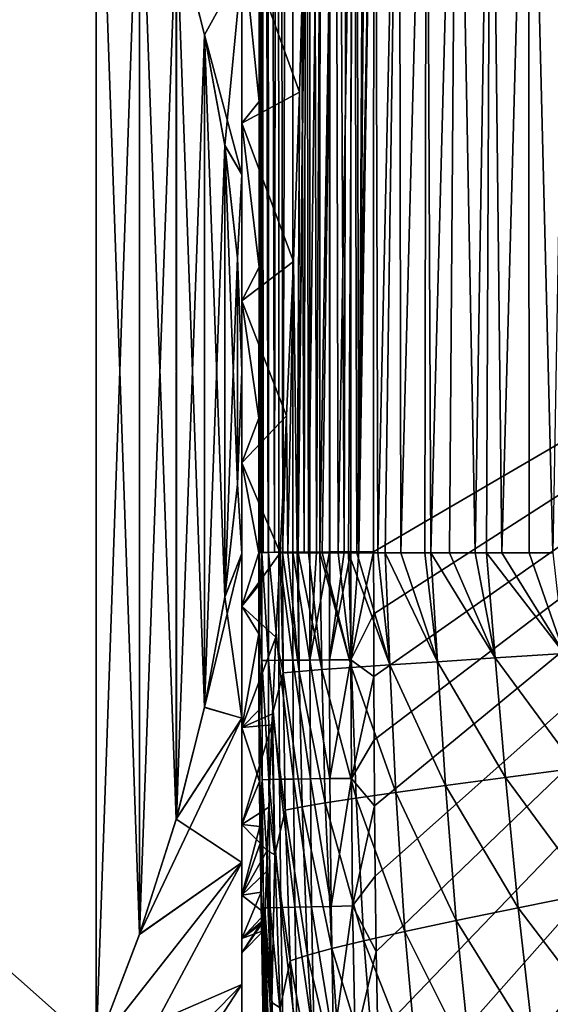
# Model space of a CAD drawing. Header units: metres. Extents: x -59 to 113, y -107 to 107.
# Tile 16 of 192: x -25.88 to -21.29, y -89.23 to -80.71. Entities that reach past the tile are written whole.
import ezdxf

# ---------------------------------------------------------------- set-up
doc = ezdxf.new("R2010")
doc.units = ezdxf.units.M
doc.layers.add('solid_20_382_333_XXX', color=7, linetype='CONTINUOUS')

msp = doc.modelspace()

# ---------------------------------------------------------------- linework, layer by layer
at = {"layer": 'solid_20_382_333_XXX'}
for points in [[(-23.307114, -85.315407, -23.081621), (-23.189531, -60.751041, -23.119652), (-23.364967, -60.788895, -23.203453)], [(-23.307114, -85.315407, -23.081621), (-23.196335, -85.315033, -23.025549), (-23.189531, -60.751041, -23.119652)], [(-23.196335, -85.315033, -23.025549), (-23.191294, -85.315018, -23.023397), (-23.189531, -60.751041, -23.119652)], [(-23.191294, -85.315018, -23.023397), (-23.069218, -85.314766, -22.980833), (-23.189531, -60.751041, -23.119652)], [(-23.069218, -85.314766, -22.980833), (-23.000788, -60.712326, -23.071531), (-23.189531, -60.751041, -23.119652)], [(-23.069218, -85.314766, -22.980833), (-23.009762, -85.31469, -22.966312), (-23.000788, -60.712326, -23.071531)], [(-23.009762, -85.31469, -22.966312), (-22.942413, -85.314644, -22.954447), (-23.000788, -60.712326, -23.071531)], [(-22.942413, -85.314644, -22.954447), (-22.806494, -60.699379, -23.060045), (-23.000788, -60.712326, -23.071531)], [(-22.808977, -68.767166, -23.030502), (-22.806494, -60.699379, -23.060045), (-22.942413, -85.314644, -22.954447)], [(-23.597876, -85.317299, -23.339663), (-23.51861, -60.822563, -23.321909), (-23.642164, -60.84882, -23.473776)], [(-23.597876, -85.317299, -23.339663), (-23.511568, -85.316551, -23.240421), (-23.51861, -60.822563, -23.321909)], [(-23.414785, -85.315926, -23.15464), (-23.364967, -60.788895, -23.203453), (-23.51861, -60.822563, -23.321909)], [(-23.511568, -85.316551, -23.240421), (-23.414785, -85.315926, -23.15464), (-23.51861, -60.822563, -23.321909)], [(-23.414785, -85.315926, -23.15464), (-23.364761, -85.315666, -23.118166), (-23.364967, -60.788895, -23.203453)], [(-23.364761, -85.315666, -23.118166), (-23.307114, -85.315407, -23.081621), (-23.364967, -60.788895, -23.203453)], [(-23.793049, -85.321022, -23.813835), (-23.784405, -60.876698, -23.851048), (-23.801607, -60.95929, -24.056564)], [(-23.793049, -85.321022, -23.813835), (-23.781471, -85.320465, -23.744371), (-23.784405, -60.876698, -23.851048)], [(-23.726704, -85.319038, -23.564386), (-23.731098, -60.866573, -23.653408), (-23.784405, -60.876698, -23.851048)], [(-23.767967, -85.32, -23.686777), (-23.726704, -85.319038, -23.564386), (-23.784405, -60.876698, -23.851048)], [(-23.781471, -85.320465, -23.744371), (-23.767967, -85.32, -23.686777), (-23.784405, -60.876698, -23.851048)], [(-23.669737, -85.31813, -23.448063), (-23.642164, -60.84882, -23.473776), (-23.731098, -60.866573, -23.653408)], [(-23.723801, -85.318977, -23.557405), (-23.669737, -85.31813, -23.448063), (-23.731098, -60.866573, -23.653408)], [(-23.726704, -85.319038, -23.564386), (-23.723801, -85.318977, -23.557405), (-23.731098, -60.866573, -23.653408)], [(-23.669737, -85.31813, -23.448063), (-23.632595, -85.317665, -23.388239), (-23.642164, -60.84882, -23.473776)], [(-23.632595, -85.317665, -23.388239), (-23.597876, -85.317299, -23.339663), (-23.642164, -60.84882, -23.473776)], [(-23.793049, -85.321022, -23.813835), (-23.801607, -60.95929, -24.056564), (-23.80172, -68.567528, -24.030706)], [(-23.793049, -85.321022, -23.813835), (-23.80172, -68.567528, -24.030706), (-23.801802, -73.945496, -24.007229)], [(-22.942413, -85.314644, -22.954447), (-22.81069, -77.289207, -22.990841), (-22.808977, -68.767166, -23.030502)], [(-23.793049, -85.321022, -23.813835), (-23.801802, -73.945496, -24.007229), (-23.801851, -77.14267, -23.990726)], [(-23.803143, -78.204849, -27.087231), (-23.802862, -85.322258, -25.74333), (-23.802999, -76.859406, -26.972324)], [(-23.802862, -85.322258, -25.74333), (-23.802402, -76.858665, -25.517925), (-23.802999, -76.859406, -26.972324)], [(-23.802862, -85.322258, -25.74333), (-23.801994, -85.322258, -23.944342), (-23.802402, -76.858665, -25.517925)], [(-23.801994, -85.322258, -23.944342), (-23.801851, -77.14267, -23.990726), (-23.802402, -76.858665, -25.517925)], [(-23.376909, -85.32267, -50.324303), (-23.390427, -78.156715, -50.702747), (-23.274744, -76.858665, -51.759567)], [(-23.278257, -85.32267, -51.117302), (-23.376909, -85.32267, -50.324303), (-23.274744, -76.858665, -51.759567)], [(-23.278257, -85.32267, -51.117302), (-23.274744, -76.858665, -51.759567), (-23.139013, -76.858665, -52.653126)], [(-23.258591, -85.32267, -51.257866), (-23.278257, -85.32267, -51.117302), (-23.139013, -76.858665, -52.653126)], [(-23.119041, -85.32267, -52.130203), (-23.258591, -85.32267, -51.257866), (-23.139013, -76.858665, -52.653126)], [(-23.119041, -85.32267, -52.130203), (-23.139013, -76.858665, -52.653126), (-22.98111, -76.858665, -53.477982)], [(-23.030005, -85.32267, -52.596722), (-23.119041, -85.32267, -52.130203), (-22.98111, -76.858665, -53.477982)], [(-22.957548, -85.32267, -52.936775), (-23.030005, -85.32267, -52.596722), (-22.98111, -76.858665, -53.477982)], [(-22.957548, -85.32267, -52.936775), (-22.98111, -76.858665, -53.477982), (-22.79929, -76.858665, -54.236813)], [(-22.775631, -85.32267, -53.669296), (-22.957548, -85.32267, -52.936775), (-22.79929, -76.858665, -54.236813)], [(-22.775631, -85.32267, -53.669296), (-22.79929, -76.858665, -54.236813), (-22.591805, -76.858665, -54.932285)], [(-22.712433, -85.32267, -53.891033), (-22.775631, -85.32267, -53.669296), (-22.591805, -76.858665, -54.932285)], [(-22.578028, -85.32267, -54.318073), (-22.712433, -85.32267, -53.891033), (-22.591805, -76.858665, -54.932285)], [(-22.578028, -85.32267, -54.318073), (-22.591805, -76.858665, -54.932285), (-22.356911, -76.858665, -55.567074)], [(-22.370626, -85.32267, -54.880985), (-22.578028, -85.32267, -54.318073), (-22.356911, -76.858665, -55.567074)], [(-22.318089, -85.32267, -55.008385), (-22.370626, -85.32267, -54.880985), (-22.356911, -76.858665, -55.567074)], [(-22.318089, -85.32267, -55.008385), (-22.356911, -76.858665, -55.567074), (-22.093075, -76.858665, -56.14394)], [(-22.156181, -85.32267, -55.369198), (-22.318089, -85.32267, -55.008385), (-22.093075, -76.858665, -56.14394)], [(-21.935095, -85.32267, -55.796997), (-22.156181, -85.32267, -55.369198), (-22.093075, -76.858665, -56.14394)], [(-21.935095, -85.32267, -55.796997), (-22.093075, -76.858665, -56.14394), (-21.799068, -76.858665, -56.665768)], [(-21.83806, -85.32267, -55.965099), (-21.935095, -85.32267, -55.796997), (-21.799068, -76.858665, -56.665768)], [(-21.705774, -85.32267, -56.177803), (-21.83806, -85.32267, -55.965099), (-21.799068, -76.858665, -56.665768)], [(-21.705774, -85.32267, -56.177803), (-21.799068, -76.858665, -56.665768), (-21.47369, -76.858665, -57.135464)], [(-21.466801, -85.32267, -56.52058), (-21.705774, -85.32267, -56.177803), (-21.47369, -76.858665, -57.135464)], [(-21.264553, -85.32267, -56.775536), (-21.47369, -76.858665, -57.135464), (-21.115738, -76.858665, -57.55592)], [(-21.264553, -85.32267, -56.775536), (-21.466801, -85.32267, -56.52058), (-21.47369, -76.858665, -57.135464)], [(-23.793049, -85.321022, -23.813835), (-23.801851, -77.14267, -23.990726), (-23.801994, -85.322258, -23.944342)], [(-22.942413, -85.314644, -22.954447), (-22.813171, -85.314659, -22.944649), (-22.81069, -77.289207, -22.990841)], [(-22.81069, -77.289207, -22.990841), (-22.813171, -85.314659, -22.944649), (-13.600299, -79.93203, -22.896093)], [(-38.395351, -77.892311, -23.160694), (-25.21265, -89.607689, -29.924568), (-25.21265, -77.892311, -23.160694)], [(-38.395351, -77.892311, -23.160694), (-38.395351, -89.607689, -29.924568), (-25.21265, -89.607689, -29.924568)], [(-25.21265, -77.892311, -55.039307), (-25.21265, -89.607689, -48.275433), (-38.395351, -89.607689, -48.275433)], [(-25.21265, -77.892311, -55.039307), (-38.395351, -89.607689, -48.275433), (-38.395351, -77.892311, -55.039307)], [(-24.837721, -88.622215, -29.355608), (-24.838421, -78.875786, -23.728502), (-25.21265, -77.892311, -23.160694)], [(-24.837721, -88.622215, -29.355608), (-25.21265, -77.892311, -23.160694), (-25.21265, -89.607689, -29.924568)], [(-24.837721, -78.877785, -54.470345), (-25.21265, -89.607689, -48.275433), (-25.21265, -77.892311, -55.039307)], [(-23.803143, -78.204849, -27.087231), (-23.803427, -79.859879, -27.441042), (-23.802862, -85.322258, -25.74333)], [(-23.466221, -85.32267, -49.437897), (-23.412766, -79.776993, -50.376251), (-23.390427, -78.156715, -50.702747)], [(-23.376909, -85.32267, -50.324303), (-23.466221, -85.32267, -49.437897), (-23.390427, -78.156715, -50.702747)], [(-24.837721, -78.877785, -54.470345), (-24.838421, -88.624214, -48.843239), (-25.21265, -89.607689, -48.275433)], [(-24.837721, -88.622215, -29.355608), (-24.520735, -79.872856, -24.304163), (-24.838421, -78.875786, -23.728502)], [(-24.837721, -78.877785, -54.470345), (-24.520735, -87.627144, -49.4189), (-24.838421, -88.624214, -48.843239)], [(-24.519564, -79.876953, -53.893471), (-24.520735, -87.627144, -49.4189), (-24.837721, -78.877785, -54.470345)], [(-23.954, -79.960815, -50.886406), (-23.412766, -79.776993, -50.376251), (-23.453712, -81.336739, -49.845318)], [(-23.466221, -85.32267, -49.437897), (-23.453712, -81.336739, -49.845318), (-23.412766, -79.776993, -50.376251)], [(-24.519564, -87.623047, -28.778734), (-24.520735, -79.872856, -24.304163), (-24.837721, -88.622215, -29.355608)], [(-24.520735, -79.872856, -24.304163), (-24.276438, -80.839928, -24.862499), (-23.954, -80.252876, -25.09408)], [(-24.519564, -87.623047, -28.778734), (-24.276438, -80.839928, -24.862499), (-24.520735, -79.872856, -24.304163)], [(-24.519564, -79.876953, -53.893471), (-24.276438, -86.660072, -49.977238), (-24.520735, -87.627144, -49.4189)], [(-24.27631, -80.840508, -53.337166), (-24.519564, -79.876953, -53.893471), (-23.954, -80.252876, -53.105919)], [(-24.27631, -80.840508, -53.337166), (-24.276438, -86.660072, -49.977238), (-24.519564, -79.876953, -53.893471)], [(-23.954, -79.960815, -27.313595), (-23.803846, -81.415352, -28.006327), (-23.803427, -79.859879, -27.441042)], [(-23.803427, -79.859879, -27.441042), (-23.803856, -85.322258, -27.441801), (-23.802862, -85.322258, -25.74333)], [(-23.803427, -79.859879, -27.441042), (-23.803846, -81.415352, -28.006327), (-23.803856, -85.322258, -27.441801)], [(-23.954, -81.602951, -50.273922), (-23.954, -79.960815, -50.886406), (-23.453712, -81.336739, -49.845318)], [(-23.954, -79.960815, -27.313595), (-23.954, -81.602951, -27.926081), (-23.803846, -81.415352, -28.006327)], [(-23.954, -80.252876, -53.105919), (-23.954, -79.960815, -50.886406), (-23.954, -81.602951, -50.273922)], [(-23.954, -80.252876, -25.09408), (-23.954, -81.602951, -27.926081), (-23.954, -79.960815, -27.313595)], [(-22.811977, -85.849854, -22.941227), (-13.600299, -79.93203, -22.896093), (-22.813171, -85.314659, -22.944649)], [(-22.811977, -85.849854, -22.941227), (-22.810825, -86.391846, -22.937719), (-13.600299, -79.93203, -22.896093)], [(-22.810825, -86.391846, -22.937719), (-22.809147, -86.940025, -22.93412), (-13.600299, -79.93203, -22.896093)], [(-22.809147, -86.940025, -22.93412), (-22.806574, -87.511627, -22.930307), (-13.600299, -79.93203, -22.896093)], [(-22.806574, -87.511627, -22.930307), (-22.801422, -88.119766, -22.926167), (-13.600299, -79.93203, -22.896093)], [(-22.801422, -88.119766, -22.926167), (-22.792454, -88.774078, -22.921606), (-13.600299, -79.93203, -22.896093)], [(-22.792454, -88.774078, -22.921606), (-22.778124, -89.491684, -22.91647), (-13.600299, -79.93203, -22.896093)], [(-22.778124, -89.491684, -22.91647), (-22.755552, -90.278419, -22.91065), (-13.600299, -79.93203, -22.896093)], [(-22.755552, -90.278419, -22.91065), (-22.721533, -91.127251, -22.904125), (-13.600299, -79.93203, -22.896093)], [(-22.721533, -91.127251, -22.904125), (-13.589734, -91.607208, -22.789682), (-13.600299, -79.93203, -22.896093)], [(-24.276438, -80.839928, -24.862499), (-24.100195, -81.797501, -25.415356), (-23.954, -80.252876, -25.09408)], [(-24.27631, -80.840508, -53.337166), (-23.954, -80.252876, -53.105919), (-23.954, -82.04892, -52.49625)], [(-24.100195, -81.797501, -25.415356), (-23.954, -82.04892, -25.703749), (-23.954, -80.252876, -25.09408)], [(-23.954, -82.04892, -52.49625), (-23.954, -80.252876, -53.105919), (-23.954, -81.602951, -50.273922)], [(-23.954, -80.252876, -25.09408), (-23.954, -82.04892, -25.703749), (-23.954, -81.602951, -27.926081)], [(-24.27631, -86.659492, -28.222429), (-24.276438, -80.839928, -24.862499), (-24.519564, -87.623047, -28.778734)], [(-24.100683, -85.705765, -27.671795), (-24.100195, -81.797501, -25.415356), (-24.276438, -80.839928, -24.862499)], [(-24.100683, -85.705765, -27.671795), (-24.276438, -80.839928, -24.862499), (-24.27631, -86.659492, -28.222429)], [(-24.100683, -81.794235, -52.786533), (-24.276438, -86.660072, -49.977238), (-24.27631, -80.840508, -53.337166)], [(-24.100683, -81.794235, -52.786533), (-24.27631, -80.840508, -53.337166), (-23.954, -82.04892, -52.49625)], [(-23.954, -81.602951, -50.273922), (-23.453712, -81.336739, -49.845318), (-23.507139, -82.800346, -49.121155)], [(-23.475674, -85.32267, -49.331562), (-23.507139, -82.800346, -49.121155), (-23.453712, -81.336739, -49.845318)], [(-23.466221, -85.32267, -49.437897), (-23.475674, -85.32267, -49.331562), (-23.453712, -81.336739, -49.845318)], [(-23.954, -81.602951, -27.926081), (-23.804409, -82.85038, -28.759954), (-23.803846, -81.415352, -28.006327)], [(-23.803846, -81.415352, -28.006327), (-23.804409, -82.85038, -28.759954), (-23.803875, -85.322258, -27.470572)], [(-23.803846, -81.415352, -28.006327), (-23.803875, -85.322258, -27.470572), (-23.803856, -85.322258, -27.441801)], [(-23.954, -83.141212, -49.433971), (-23.954, -81.602951, -50.273922), (-23.507139, -82.800346, -49.121155)], [(-23.954, -81.602951, -27.926081), (-23.954, -83.141212, -28.766029), (-23.804409, -82.85038, -28.759954)], [(-23.954, -82.04892, -52.49625), (-23.954, -81.602951, -50.273922), (-23.954, -83.141212, -49.433971)], [(-23.954, -82.04892, -25.703749), (-23.954, -83.141212, -28.766029), (-23.954, -81.602951, -27.926081)], [(-24.100683, -81.794235, -52.786533), (-24.100195, -85.702499, -50.530094), (-24.276438, -86.660072, -49.977238)], [(-23.990982, -82.770172, -52.223072), (-24.100683, -81.794235, -52.786533), (-23.954, -82.04892, -52.49625)], [(-23.990982, -82.770172, -52.223072), (-24.100195, -85.702499, -50.530094), (-24.100683, -81.794235, -52.786533)], [(-23.990982, -84.729828, -27.108335), (-24.100195, -81.797501, -25.415356), (-24.100683, -85.705765, -27.671795)], [(-24.100195, -81.797501, -25.415356), (-23.990856, -82.771843, -25.977894), (-23.954, -82.04892, -25.703749)], [(-23.990982, -84.729828, -27.108335), (-23.990856, -82.771843, -25.977894), (-24.100195, -81.797501, -25.415356)], [(-23.990982, -82.770172, -52.223072), (-23.954, -82.04892, -52.49625), (-23.954, -83.75, -51.657368)], [(-23.990856, -82.771843, -25.977894), (-23.954, -83.75, -26.542631), (-23.954, -82.04892, -25.703749)], [(-23.954, -83.75, -51.657368), (-23.954, -82.04892, -52.49625), (-23.954, -83.141212, -49.433971)], [(-23.954, -82.04892, -25.703749), (-23.954, -83.75, -26.542631), (-23.954, -83.141212, -28.766029)], [(-23.990982, -82.770172, -52.223072), (-23.990856, -84.728157, -51.092628), (-24.100195, -85.702499, -50.530094)], [(-23.990982, -82.770172, -52.223072), (-23.954, -83.75, -51.657368), (-23.990856, -84.728157, -51.092628)], [(-23.990982, -84.729828, -27.108335), (-23.954, -83.75, -26.542631), (-23.990856, -82.771843, -25.977894)], [(-23.954, -83.141212, -49.433971), (-23.507139, -82.800346, -49.121155), (-23.565811, -84.137924, -48.219894)], [(-23.556973, -85.32267, -48.279575), (-23.565811, -84.137924, -48.219894), (-23.507139, -82.800346, -49.121155)], [(-23.475674, -85.32267, -49.331562), (-23.556973, -85.32267, -48.279575), (-23.507139, -82.800346, -49.121155)], [(-23.954, -83.141212, -28.766029), (-23.805115, -84.156349, -29.685047), (-23.804409, -82.85038, -28.759954)], [(-23.804409, -82.85038, -28.759954), (-23.805115, -84.156349, -29.685047), (-23.804934, -85.322258, -29.140478)], [(-23.804409, -82.85038, -28.759954), (-23.804934, -85.322258, -29.140478), (-23.803875, -85.322258, -27.470572)], [(-23.954, -84.544296, -48.38364), (-23.954, -83.141212, -49.433971), (-23.565811, -84.137924, -48.219894)], [(-23.954, -83.141212, -28.766029), (-23.954, -84.544296, -29.81636), (-23.805115, -84.156349, -29.685047)], [(-23.954, -83.75, -51.657368), (-23.954, -83.141212, -49.433971), (-23.954, -84.544296, -48.38364)], [(-23.954, -83.75, -26.542631), (-23.954, -84.544296, -29.81636), (-23.954, -83.141212, -28.766029)], [(-23.990982, -84.729828, -27.108335), (-23.954, -85.327034, -27.596373), (-23.954, -83.75, -26.542631)], [(-23.990856, -84.728157, -51.092628), (-23.954, -83.75, -51.657368), (-23.954, -85.327034, -50.60363)], [(-23.954, -85.327034, -50.60363), (-23.954, -83.75, -51.657368), (-23.954, -84.544296, -48.38364)], [(-23.954, -85.327034, -27.596373), (-23.954, -84.544296, -29.81636), (-23.954, -83.75, -26.542631)], [(-23.954, -84.544296, -48.38364), (-23.565811, -84.137924, -48.219894), (-23.622963, -85.322678, -47.164349)], [(-23.954, -84.544296, -29.81636), (-23.805746, -85.322433, -30.766876), (-23.805115, -84.156349, -29.685047)], [(-23.805115, -84.156349, -29.685047), (-23.805746, -85.322433, -30.766876), (-23.804934, -85.322258, -29.140478)], [(-23.602598, -85.32267, -47.543304), (-23.622963, -85.322678, -47.164349), (-23.565811, -84.137924, -48.219894)], [(-23.556973, -85.32267, -48.279575), (-23.602598, -85.32267, -47.543304), (-23.565811, -84.137924, -48.219894)], [(-23.954, -85.783638, -47.144295), (-23.954, -84.544296, -48.38364), (-23.622963, -85.322678, -47.164349)], [(-23.954, -84.544296, -29.81636), (-23.954, -85.783638, -31.055704), (-23.805746, -85.322433, -30.766876)], [(-23.954, -85.327034, -50.60363), (-23.954, -84.544296, -48.38364), (-23.954, -85.783638, -47.144295)], [(-23.954, -85.327034, -27.596373), (-23.954, -85.783638, -31.055704), (-23.954, -84.544296, -29.81636)], [(-23.990982, -84.729828, -27.108335), (-24.100683, -85.705765, -27.671795), (-23.954, -85.327034, -27.596373)], [(-24.100195, -85.702499, -50.530094), (-23.990856, -84.728157, -51.092628), (-23.954, -85.327034, -50.60363)], [(-24.27631, -86.659492, -28.222429), (-23.954, -86.753044, -28.846954), (-23.954, -85.327034, -27.596373)], [(-24.100683, -85.705765, -27.671795), (-24.27631, -86.659492, -28.222429), (-23.954, -85.327034, -27.596373)], [(-24.100195, -85.702499, -50.530094), (-23.954, -85.327034, -50.60363), (-23.954, -86.753044, -49.353046)], [(-23.954, -85.783638, -31.055704), (-23.805855, -85.603409, -31.074612), (-23.805746, -85.322433, -30.766876)], [(-23.954, -85.783638, -47.144295), (-23.622963, -85.322678, -47.164349), (-23.659014, -86.051422, -46.346153)], [(-23.954, -86.753044, -49.353046), (-23.954, -85.327034, -50.60363), (-23.954, -85.783638, -47.144295)], [(-23.954, -85.327034, -27.596373), (-23.954, -86.753044, -28.846954), (-23.954, -85.783638, -31.055704)], [(-23.805855, -85.603409, -31.074612), (-23.803856, -85.322258, -27.441801), (-23.803875, -85.322258, -27.470572)], [(-23.805855, -85.603409, -31.074612), (-23.802565, -86.358215, -27.436186), (-23.803856, -85.322258, -27.441801)], [(-23.805855, -85.603409, -31.074612), (-23.803875, -85.322258, -27.470572), (-23.804934, -85.322258, -29.140478)], [(-23.805855, -85.603409, -31.074612), (-23.804934, -85.322258, -29.140478), (-23.805746, -85.322433, -30.766876)], [(-23.802565, -86.358215, -27.436186), (-23.802862, -85.322258, -25.74333), (-23.803856, -85.322258, -27.441801)], [(-23.802565, -86.358215, -27.436186), (-23.801994, -85.322258, -23.944342), (-23.802862, -85.322258, -25.74333)], [(-23.802565, -86.358215, -27.436186), (-23.801477, -86.012184, -23.93993), (-23.801994, -85.322258, -23.944342)], [(-23.793049, -85.321022, -23.813835), (-23.801994, -85.322258, -23.944342), (-23.781471, -85.320465, -23.744371)], [(-23.801477, -86.012184, -23.93993), (-23.781471, -85.320465, -23.744371), (-23.801994, -85.322258, -23.944342)], [(-23.801477, -86.012184, -23.93993), (-23.780972, -86.255722, -23.738216), (-23.781471, -85.320465, -23.744371)], [(-23.781471, -85.320465, -23.744371), (-23.723801, -85.318977, -23.557405), (-23.767967, -85.32, -23.686777)], [(-23.723337, -86.254097, -23.551445), (-23.723801, -85.318977, -23.557405), (-23.781471, -85.320465, -23.744371)], [(-23.723337, -86.254097, -23.551445), (-23.781471, -85.320465, -23.744371), (-23.780972, -86.255722, -23.738216)], [(-23.767967, -85.32, -23.686777), (-23.723801, -85.318977, -23.557405), (-23.726704, -85.319038, -23.564386)], [(-23.723801, -85.318977, -23.557405), (-23.632595, -85.317665, -23.388239), (-23.669737, -85.31813, -23.448063)], [(-23.632097, -86.252602, -23.382227), (-23.632595, -85.317665, -23.388239), (-23.723801, -85.318977, -23.557405)], [(-23.632097, -86.252602, -23.382227), (-23.723801, -85.318977, -23.557405), (-23.723337, -86.254097, -23.551445)], [(-23.659014, -86.051422, -46.346153), (-23.622963, -85.322678, -47.164349), (-23.596733, -86.360893, -47.549385)], [(-23.632595, -85.317665, -23.388239), (-23.511568, -85.316551, -23.240421), (-23.597876, -85.317299, -23.339663)], [(-23.511185, -86.251259, -23.234539), (-23.511568, -85.316551, -23.240421), (-23.632595, -85.317665, -23.388239)], [(-23.511185, -86.251259, -23.234539), (-23.632595, -85.317665, -23.388239), (-23.632097, -86.252602, -23.382227)], [(-23.596733, -86.360893, -47.549385), (-23.622963, -85.322678, -47.164349), (-23.602598, -85.32267, -47.543304)], [(-23.456291, -86.348328, -49.452568), (-23.602598, -85.32267, -47.543304), (-23.556973, -85.32267, -48.279575)], [(-23.456291, -86.348328, -49.452568), (-23.596733, -86.360893, -47.549385), (-23.602598, -85.32267, -47.543304)], [(-23.456291, -86.348328, -49.452568), (-23.556973, -85.32267, -48.279575), (-23.475674, -85.32267, -49.331562)], [(-23.511568, -85.316551, -23.240421), (-23.364761, -85.315666, -23.118166), (-23.414785, -85.315926, -23.15464)], [(-23.364531, -86.250122, -23.112358), (-23.364761, -85.315666, -23.118166), (-23.511568, -85.316551, -23.240421)], [(-23.364531, -86.250122, -23.112358), (-23.511568, -85.316551, -23.240421), (-23.511185, -86.251259, -23.234539)], [(-23.456291, -86.348328, -49.452568), (-23.475674, -85.32267, -49.331562), (-23.466221, -85.32267, -49.437897)], [(-23.26207, -86.333092, -51.142662), (-23.466221, -85.32267, -49.437897), (-23.376909, -85.32267, -50.324303)], [(-23.26207, -86.333092, -51.142662), (-23.456291, -86.348328, -49.452568), (-23.466221, -85.32267, -49.437897)], [(-23.26207, -86.333092, -51.142662), (-23.376909, -85.32267, -50.324303), (-23.278257, -85.32267, -51.117302)], [(-23.364531, -86.250122, -23.112358), (-23.307114, -85.315407, -23.081621), (-23.364761, -85.315666, -23.118166)], [(-23.364531, -86.250122, -23.112358), (-23.196335, -85.315033, -23.025549), (-23.307114, -85.315407, -23.081621)], [(-23.196068, -86.249207, -23.019663), (-23.196335, -85.315033, -23.025549), (-23.364531, -86.250122, -23.112358)], [(-23.00452, -86.314552, -52.632412), (-23.278257, -85.32267, -51.117302), (-23.258591, -85.32267, -51.257866)], [(-23.00452, -86.314552, -52.632412), (-23.26207, -86.333092, -51.142662), (-23.278257, -85.32267, -51.117302)], [(-23.00452, -86.314552, -52.632412), (-23.258591, -85.32267, -51.257866), (-23.119041, -85.32267, -52.130203)], [(-23.196068, -86.249207, -23.019663), (-23.191294, -85.315018, -23.023397), (-23.196335, -85.315033, -23.025549)], [(-23.196068, -86.249207, -23.019663), (-23.009762, -85.31469, -22.966312), (-23.069218, -85.314766, -22.980833)], [(-23.009729, -86.248566, -22.96043), (-23.009762, -85.31469, -22.966312), (-23.196068, -86.249207, -23.019663)], [(-23.196068, -86.249207, -23.019663), (-23.069218, -85.314766, -22.980833), (-23.191294, -85.315018, -23.023397)], [(-23.00452, -86.314552, -52.632412), (-23.119041, -85.32267, -52.130203), (-23.030005, -85.32267, -52.596722)], [(-22.674173, -86.292068, -53.934429), (-23.030005, -85.32267, -52.596722), (-22.957548, -85.32267, -52.936775)], [(-22.674173, -86.292068, -53.934429), (-23.00452, -86.314552, -52.632412), (-23.030005, -85.32267, -52.596722)], [(-23.009729, -86.248566, -22.96043), (-22.942413, -85.314644, -22.954447), (-23.009762, -85.31469, -22.966312)], [(-23.009729, -86.248566, -22.96043), (-22.813171, -85.314659, -22.944649), (-22.942413, -85.314644, -22.954447)], [(-23.009729, -86.248566, -22.96043), (-22.811977, -85.849854, -22.941227), (-22.813171, -85.314659, -22.944649)], [(-22.674173, -86.292068, -53.934429), (-22.957548, -85.32267, -52.936775), (-22.775631, -85.32267, -53.669296)], [(-22.674173, -86.292068, -53.934429), (-22.775631, -85.32267, -53.669296), (-22.712433, -85.32267, -53.891033)], [(-22.26226, -86.264977, -55.059818), (-22.712433, -85.32267, -53.891033), (-22.578028, -85.32267, -54.318073)], [(-22.26226, -86.264977, -55.059818), (-22.674173, -86.292068, -53.934429), (-22.712433, -85.32267, -53.891033)], [(-22.26226, -86.264977, -55.059818), (-22.578028, -85.32267, -54.318073), (-22.370626, -85.32267, -54.880985)], [(-22.26226, -86.264977, -55.059818), (-22.370626, -85.32267, -54.880985), (-22.318089, -85.32267, -55.008385)], [(-21.76136, -86.232643, -56.019085), (-22.318089, -85.32267, -55.008385), (-22.156181, -85.32267, -55.369198)], [(-21.76136, -86.232643, -56.019085), (-22.26226, -86.264977, -55.059818), (-22.318089, -85.32267, -55.008385)], [(-21.76136, -86.232643, -56.019085), (-22.156181, -85.32267, -55.369198), (-21.935095, -85.32267, -55.796997)], [(-21.76136, -86.232643, -56.019085), (-21.935095, -85.32267, -55.796997), (-21.83806, -85.32267, -55.965099)], [(-21.166475, -86.19458, -56.823444), (-21.83806, -85.32267, -55.965099), (-21.705774, -85.32267, -56.177803)], [(-21.166475, -86.19458, -56.823444), (-21.76136, -86.232643, -56.019085), (-21.83806, -85.32267, -55.965099)], [(-21.166475, -86.19458, -56.823444), (-21.705774, -85.32267, -56.177803), (-21.466801, -85.32267, -56.52058)], [(-21.166475, -86.19458, -56.823444), (-21.466801, -85.32267, -56.52058), (-21.264553, -85.32267, -56.775536)], [(-23.954, -85.783638, -31.055704), (-23.806173, -86.024086, -31.578131), (-23.805855, -85.603409, -31.074612)], [(-23.806173, -86.024086, -31.578131), (-23.804232, -86.70623, -31.07716), (-23.805855, -85.603409, -31.074612)], [(-23.805855, -85.603409, -31.074612), (-23.804232, -86.70623, -31.07716), (-23.802565, -86.358215, -27.436186)], [(-24.276438, -86.660072, -49.977238), (-24.100195, -85.702499, -50.530094), (-23.954, -86.753044, -49.353046)], [(-23.954, -85.783638, -31.055704), (-23.954, -86.833969, -32.45879), (-23.806173, -86.024086, -31.578131)], [(-23.954, -86.833969, -45.741211), (-23.954, -85.783638, -47.144295), (-23.659014, -86.051422, -46.346153)], [(-23.954, -86.753044, -49.353046), (-23.954, -85.783638, -47.144295), (-23.954, -86.833969, -45.741211)], [(-23.954, -86.753044, -28.846954), (-23.954, -86.833969, -32.45879), (-23.954, -85.783638, -31.055704)], [(-23.009729, -86.248566, -22.96043), (-22.810825, -86.391846, -22.937719), (-22.811977, -85.849854, -22.941227)], [(-23.954, -86.833969, -32.45879), (-23.805231, -86.685478, -32.50304), (-23.806173, -86.024086, -31.578131)], [(-23.954, -86.833969, -45.741211), (-23.659014, -86.051422, -46.346153), (-23.689568, -86.71666, -45.431656)], [(-23.806173, -86.024086, -31.578131), (-23.805231, -86.685478, -32.50304), (-23.804232, -86.70623, -31.07716)], [(-23.802565, -86.358215, -27.436186), (-23.800032, -86.74659, -23.935192), (-23.801477, -86.012184, -23.93993)], [(-23.801477, -86.012184, -23.93993), (-23.800032, -86.74659, -23.935192), (-23.780972, -86.255722, -23.738216)], [(-23.659014, -86.051422, -46.346153), (-23.596733, -86.360893, -47.549385), (-23.689568, -86.71666, -45.431656)], [(-21.76136, -86.232643, -56.019085), (-21.67189, -87.266777, -56.06184), (-22.26226, -86.264977, -55.059818)], [(-21.166475, -86.19458, -56.823444), (-21.058811, -87.1856, -56.858578), (-21.76136, -86.232643, -56.019085)], [(-21.058811, -87.1856, -56.858578), (-21.67189, -87.266777, -56.06184), (-21.76136, -86.232643, -56.019085)], [(-23.800032, -86.74659, -23.935192), (-23.777128, -87.285789, -23.731556), (-23.780972, -86.255722, -23.738216)], [(-23.719538, -87.283844, -23.544806), (-23.723337, -86.254097, -23.551445), (-23.780972, -86.255722, -23.738216)], [(-23.719538, -87.283844, -23.544806), (-23.780972, -86.255722, -23.738216), (-23.777128, -87.285789, -23.731556)], [(-23.628345, -87.281883, -23.375597), (-23.632097, -86.252602, -23.382227), (-23.723337, -86.254097, -23.551445)], [(-23.628345, -87.281883, -23.375597), (-23.723337, -86.254097, -23.551445), (-23.719538, -87.283844, -23.544806)], [(-23.507483, -87.279945, -23.227909), (-23.511185, -86.251259, -23.234539), (-23.632097, -86.252602, -23.382227)], [(-23.507483, -87.279945, -23.227909), (-23.632097, -86.252602, -23.382227), (-23.628345, -87.281883, -23.375597)], [(-23.36088, -87.278107, -23.105717), (-23.364531, -86.250122, -23.112358), (-23.511185, -86.251259, -23.234539)], [(-23.36088, -87.278107, -23.105717), (-23.511185, -86.251259, -23.234539), (-23.507483, -87.279945, -23.227909)], [(-23.192467, -87.27639, -23.012999), (-23.196068, -86.249207, -23.019663), (-23.364531, -86.250122, -23.112358)], [(-23.192467, -87.27639, -23.012999), (-23.364531, -86.250122, -23.112358), (-23.36088, -87.278107, -23.105717)], [(-23.00452, -86.314552, -52.632412), (-22.964287, -87.444984, -52.661652), (-23.26207, -86.333092, -51.142662)], [(-23.009729, -86.248566, -22.96043), (-23.196068, -86.249207, -23.019663), (-23.192467, -87.27639, -23.012999)], [(-23.006172, -87.274887, -22.953728), (-23.009729, -86.248566, -22.96043), (-23.192467, -87.27639, -23.012999)], [(-23.006172, -87.274887, -22.953728), (-22.810825, -86.391846, -22.937719), (-23.009729, -86.248566, -22.96043)], [(-22.674173, -86.292068, -53.934429), (-22.620615, -87.395378, -53.972206), (-23.00452, -86.314552, -52.632412)], [(-22.620615, -87.395378, -53.972206), (-22.964287, -87.444984, -52.661652), (-23.00452, -86.314552, -52.632412)], [(-22.26226, -86.264977, -55.059818), (-22.191925, -87.336388, -55.10297), (-22.674173, -86.292068, -53.934429)], [(-22.191925, -87.336388, -55.10297), (-22.620615, -87.395378, -53.972206), (-22.674173, -86.292068, -53.934429)], [(-21.67189, -87.266777, -56.06184), (-22.191925, -87.336388, -55.10297), (-22.26226, -86.264977, -55.059818)], [(-23.804232, -86.70623, -31.07716), (-23.79641, -87.562027, -27.430359), (-23.802565, -86.358215, -27.436186)], [(-23.802565, -86.358215, -27.436186), (-23.79641, -87.562027, -27.430359), (-23.800032, -86.74659, -23.935192)], [(-23.596733, -86.360893, -47.549385), (-23.578321, -87.550934, -47.552151), (-23.689568, -86.71666, -45.431656)], [(-23.456291, -86.348328, -49.452568), (-23.433064, -87.521439, -49.463299), (-23.596733, -86.360893, -47.549385)], [(-23.433064, -87.521439, -49.463299), (-23.578321, -87.550934, -47.552151), (-23.596733, -86.360893, -47.549385)], [(-23.26207, -86.333092, -51.142662), (-23.231766, -87.486565, -51.162525), (-23.456291, -86.348328, -49.452568)], [(-23.231766, -87.486565, -51.162525), (-23.433064, -87.521439, -49.463299), (-23.456291, -86.348328, -49.452568)], [(-22.964287, -87.444984, -52.661652), (-23.231766, -87.486565, -51.162525), (-23.26207, -86.333092, -51.142662)], [(-23.006172, -87.274887, -22.953728), (-22.809147, -86.940025, -22.93412), (-22.810825, -86.391846, -22.937719)], [(-24.520735, -87.627144, -49.4189), (-24.276438, -86.660072, -49.977238), (-23.954, -86.753044, -49.353046)], [(-24.27631, -86.659492, -28.222429), (-24.519564, -87.623047, -28.778734), (-23.954, -86.753044, -28.846954)], [(-23.954, -86.833969, -32.45879), (-23.801577, -87.301575, -33.577213), (-23.805231, -86.685478, -32.50304)], [(-23.954, -86.833969, -45.741211), (-23.689568, -86.71666, -45.431656), (-23.693594, -86.81089, -45.284855)], [(-23.805231, -86.685478, -32.50304), (-23.801577, -87.301575, -33.577213), (-23.804232, -86.70623, -31.07716)], [(-23.804232, -86.70623, -31.07716), (-23.793299, -87.986969, -31.067209), (-23.79641, -87.562027, -27.430359)], [(-23.797138, -87.691841, -34.429863), (-23.793299, -87.986969, -31.067209), (-23.804232, -86.70623, -31.07716)], [(-23.801577, -87.301575, -33.577213), (-23.797138, -87.691841, -34.429863), (-23.804232, -86.70623, -31.07716)], [(-23.693594, -86.81089, -45.284855), (-23.689568, -86.71666, -45.431656), (-23.669401, -87.936852, -45.416336)], [(-23.578321, -87.550934, -47.552151), (-23.669401, -87.936852, -45.416336), (-23.689568, -86.71666, -45.431656)], [(-24.837721, -88.622215, -29.355608), (-23.954, -88.003632, -30.272964), (-23.954, -86.753044, -28.846954)], [(-24.519564, -87.623047, -28.778734), (-24.837721, -88.622215, -29.355608), (-23.954, -86.753044, -28.846954)], [(-24.520735, -87.627144, -49.4189), (-23.954, -86.753044, -49.353046), (-23.954, -88.003632, -47.927036)], [(-23.954, -86.753044, -49.353046), (-23.954, -86.833969, -45.741211), (-23.954, -87.67392, -44.202953)], [(-23.954, -88.003632, -47.927036), (-23.954, -86.753044, -49.353046), (-23.954, -87.67392, -44.202953)], [(-23.954, -86.753044, -28.846954), (-23.954, -88.003632, -30.272964), (-23.954, -86.833969, -32.45879)], [(-23.954, -87.67392, -44.202953), (-23.693594, -86.81089, -45.284855), (-23.721281, -87.522461, -43.972248)], [(-23.954, -87.67392, -44.202953), (-23.954, -86.833969, -45.741211), (-23.693594, -86.81089, -45.284855)], [(-23.800032, -86.74659, -23.935192), (-23.795652, -87.527275, -23.930098), (-23.777128, -87.285789, -23.731556)], [(-23.79641, -87.562027, -27.430359), (-23.795652, -87.527275, -23.930098), (-23.800032, -86.74659, -23.935192)], [(-23.721281, -87.522461, -43.972248), (-23.693594, -86.81089, -45.284855), (-23.669401, -87.936852, -45.416336)], [(-23.954, -86.833969, -32.45879), (-23.954, -87.67392, -33.997047), (-23.801577, -87.301575, -33.577213)], [(-23.954, -88.003632, -30.272964), (-23.954, -87.67392, -33.997047), (-23.954, -86.833969, -32.45879)], [(-23.006172, -87.274887, -22.953728), (-22.806574, -87.511627, -22.930307), (-22.809147, -86.940025, -22.93412)], [(-21.058811, -87.1856, -56.858578), (-20.935755, -88.266548, -56.880634), (-21.67189, -87.266777, -56.06184)], [(-23.954, -87.67392, -33.997047), (-23.797138, -87.691841, -34.429863), (-23.801577, -87.301575, -33.577213)], [(-23.795652, -87.527275, -23.930098), (-23.786665, -88.358543, -23.924604), (-23.777128, -87.285789, -23.731556)], [(-23.786665, -88.358543, -23.924604), (-23.76594, -88.396133, -23.724237), (-23.777128, -87.285789, -23.731556)], [(-23.70842, -88.393684, -23.537485), (-23.719538, -87.283844, -23.544806), (-23.777128, -87.285789, -23.731556)], [(-23.70842, -88.393684, -23.537485), (-23.777128, -87.285789, -23.731556), (-23.76594, -88.396133, -23.724237)], [(-23.617298, -88.390953, -23.368265), (-23.628345, -87.281883, -23.375597), (-23.719538, -87.283844, -23.544806)], [(-23.617298, -88.390953, -23.368265), (-23.719538, -87.283844, -23.544806), (-23.70842, -88.393684, -23.537485)], [(-23.496502, -88.388023, -23.220556), (-23.507483, -87.279945, -23.227909), (-23.628345, -87.281883, -23.375597)], [(-23.496502, -88.388023, -23.220556), (-23.628345, -87.281883, -23.375597), (-23.617298, -88.390953, -23.368265)], [(-23.34996, -88.385002, -23.098335), (-23.36088, -87.278107, -23.105717), (-23.507483, -87.279945, -23.227909)], [(-23.34996, -88.385002, -23.098335), (-23.507483, -87.279945, -23.227909), (-23.496502, -88.388023, -23.220556)], [(-23.181602, -88.38195, -23.005577), (-23.192467, -87.27639, -23.012999), (-23.36088, -87.278107, -23.105717)], [(-23.181602, -88.38195, -23.005577), (-23.36088, -87.278107, -23.105717), (-23.34996, -88.385002, -23.098335)], [(-23.006172, -87.274887, -22.953728), (-23.192467, -87.27639, -23.012999), (-23.181602, -88.38195, -23.005577)], [(-22.995358, -88.378967, -22.94626), (-23.006172, -87.274887, -22.953728), (-23.181602, -88.38195, -23.005577)], [(-22.995358, -88.378967, -22.94626), (-22.806574, -87.511627, -22.930307), (-23.006172, -87.274887, -22.953728)], [(-22.191925, -87.336388, -55.10297), (-22.098732, -88.505386, -55.133511), (-22.620615, -87.395378, -53.972206)], [(-21.67189, -87.266777, -56.06184), (-21.562849, -88.394768, -56.091022), (-22.191925, -87.336388, -55.10297)], [(-21.562849, -88.394768, -56.091022), (-22.098732, -88.505386, -55.133511), (-22.191925, -87.336388, -55.10297)], [(-20.935755, -88.266548, -56.880634), (-21.562849, -88.394768, -56.091022), (-21.67189, -87.266777, -56.06184)], [(-22.620615, -87.395378, -53.972206), (-22.542124, -88.599747, -53.999325), (-22.964287, -87.444984, -52.661652)], [(-22.098732, -88.505386, -55.133511), (-22.542124, -88.599747, -53.999325), (-22.620615, -87.395378, -53.972206)], [(-23.231766, -87.486565, -51.162525), (-23.175329, -88.747131, -51.176109), (-23.433064, -87.521439, -49.463299)], [(-22.964287, -87.444984, -52.661652), (-22.898119, -88.679657, -52.682514), (-23.231766, -87.486565, -51.162525)], [(-22.898119, -88.679657, -52.682514), (-23.175329, -88.747131, -51.176109), (-23.231766, -87.486565, -51.162525)], [(-22.995358, -88.378967, -22.94626), (-22.801422, -88.119766, -22.926167), (-22.806574, -87.511627, -22.930307)], [(-22.542124, -88.599747, -53.999325), (-22.898119, -88.679657, -52.682514), (-22.964287, -87.444984, -52.661652)], [(-23.954, -87.67392, -44.202953), (-23.721281, -87.522461, -43.972248), (-23.734062, -87.899246, -43.049526)], [(-23.79641, -87.562027, -27.430359), (-23.786665, -88.358543, -23.924604), (-23.795652, -87.527275, -23.930098)], [(-23.79641, -87.562027, -27.430359), (-23.777746, -88.88575, -27.424368), (-23.786665, -88.358543, -23.924604)], [(-23.793299, -87.986969, -31.067209), (-23.777746, -88.88575, -27.424368), (-23.79641, -87.562027, -27.430359)], [(-23.721281, -87.522461, -43.972248), (-23.669401, -87.936852, -45.416336), (-23.734062, -87.899246, -43.049526)], [(-23.578321, -87.550934, -47.552151), (-23.535023, -88.853065, -47.551701), (-23.669401, -87.936852, -45.416336)], [(-23.433064, -87.521439, -49.463299), (-23.384117, -88.804245, -49.469498), (-23.578321, -87.550934, -47.552151)], [(-23.384117, -88.804245, -49.469498), (-23.535023, -88.853065, -47.551701), (-23.578321, -87.550934, -47.552151)], [(-23.175329, -88.747131, -51.176109), (-23.384117, -88.804245, -49.469498), (-23.433064, -87.521439, -49.463299)], [(-24.838421, -88.624214, -48.843239), (-24.520735, -87.627144, -49.4189), (-23.954, -88.003632, -47.927036)], [(-23.954, -87.67392, -33.997047), (-23.954, -88.286407, -35.639183), (-23.797138, -87.691841, -34.429863)], [(-23.954, -88.286407, -42.560818), (-23.954, -87.67392, -44.202953), (-23.734062, -87.899246, -43.049526)], [(-23.954, -88.003632, -47.927036), (-23.954, -87.67392, -44.202953), (-23.954, -88.286407, -42.560818)], [(-23.954, -88.003632, -30.272964), (-23.954, -88.286407, -35.639183), (-23.954, -87.67392, -33.997047)], [(-23.954, -88.286407, -35.639183), (-23.794888, -87.838013, -34.803223), (-23.797138, -87.691841, -34.429863)], [(-23.797138, -87.691841, -34.429863), (-23.770163, -89.054741, -34.436855), (-23.793299, -87.986969, -31.067209)], [(-23.794888, -87.838013, -34.803223), (-23.770163, -89.054741, -34.436855), (-23.797138, -87.691841, -34.429863)], [(-23.954, -88.286407, -35.639183), (-23.785614, -88.258751, -36.181118), (-23.794888, -87.838013, -34.803223)], [(-23.794888, -87.838013, -34.803223), (-23.785614, -88.258751, -36.181118), (-23.770163, -89.054741, -34.436855)], [(-23.954, -88.286407, -42.560818), (-23.734062, -87.899246, -43.049526), (-23.739988, -88.081779, -42.498089)], [(-23.739988, -88.081779, -42.498089), (-23.734062, -87.899246, -43.049526), (-23.693336, -89.21328, -43.037441)], [(-23.669401, -87.936852, -45.416336), (-23.693336, -89.21328, -43.037441), (-23.734062, -87.899246, -43.049526)], [(-23.669401, -87.936852, -45.416336), (-23.62249, -89.261436, -45.409924), (-23.693336, -89.21328, -43.037441)], [(-23.535023, -88.853065, -47.551701), (-23.62249, -89.261436, -45.409924), (-23.669401, -87.936852, -45.416336)], [(-25.21265, -89.607689, -48.275433), (-23.954, -88.003632, -47.927036), (-23.954, -89.057365, -46.349998)], [(-24.838421, -88.624214, -48.843239), (-23.954, -88.003632, -47.927036), (-25.21265, -89.607689, -48.275433)], [(-25.21265, -90.356407, -31.1), (-23.954, -89.057365, -31.85), (-23.954, -88.003632, -30.272964)], [(-25.21265, -90.356407, -31.1), (-23.954, -88.003632, -30.272964), (-25.21265, -89.607689, -29.924568)], [(-24.837721, -88.622215, -29.355608), (-25.21265, -89.607689, -29.924568), (-23.954, -88.003632, -30.272964)], [(-23.954, -88.003632, -47.927036), (-23.954, -88.286407, -42.560818), (-23.954, -88.658966, -40.848221)], [(-23.954, -89.057365, -46.349998), (-23.954, -88.003632, -47.927036), (-23.954, -88.658966, -40.848221)], [(-23.954, -88.003632, -30.272964), (-23.954, -89.057365, -31.85), (-23.954, -88.286407, -35.639183)], [(-23.793299, -87.986969, -31.067209), (-23.764832, -89.377396, -31.057043), (-23.777746, -88.88575, -27.424368)], [(-23.770163, -89.054741, -34.436855), (-23.764832, -89.377396, -31.057043), (-23.793299, -87.986969, -31.067209)], [(-23.954, -88.286407, -42.560818), (-23.739988, -88.081779, -42.498089), (-23.752853, -88.442917, -40.933586)], [(-23.752853, -88.442917, -40.933586), (-23.739988, -88.081779, -42.498089), (-23.693336, -89.21328, -43.037441)], [(-22.995358, -88.378967, -22.94626), (-22.792454, -88.774078, -22.921606), (-22.801422, -88.119766, -22.926167)], [(-23.954, -88.658966, -37.35178), (-23.775875, -88.506905, -37.555214), (-23.785614, -88.258751, -36.181118)], [(-23.954, -88.286407, -35.639183), (-23.954, -88.658966, -37.35178), (-23.785614, -88.258751, -36.181118)], [(-23.785614, -88.258751, -36.181118), (-23.775875, -88.506905, -37.555214), (-23.770163, -89.054741, -34.436855)], [(-20.935755, -88.266548, -56.880634), (-20.790583, -89.409485, -56.889782), (-21.562849, -88.394768, -56.091022)], [(-23.954, -88.658966, -40.848221), (-23.954, -88.286407, -42.560818), (-23.752853, -88.442917, -40.933586)], [(-23.954, -89.057365, -31.85), (-23.954, -88.658966, -37.35178), (-23.954, -88.286407, -35.639183)], [(-23.786665, -88.358543, -23.924604), (-23.770971, -89.246284, -23.918655), (-23.76594, -88.396133, -23.724237)], [(-23.777746, -88.88575, -27.424368), (-23.770971, -89.246284, -23.918655), (-23.786665, -88.358543, -23.924604)], [(-23.954, -88.658966, -40.848221), (-23.752853, -88.442917, -40.933586), (-23.756403, -88.513741, -40.423347)], [(-23.770971, -89.246284, -23.918655), (-23.743246, -89.572235, -23.716303), (-23.76594, -88.396133, -23.724237)], [(-23.685823, -89.569069, -23.52952), (-23.70842, -88.393684, -23.537485), (-23.76594, -88.396133, -23.724237)], [(-23.685823, -89.569069, -23.52952), (-23.76594, -88.396133, -23.724237), (-23.743246, -89.572235, -23.716303)], [(-23.752853, -88.442917, -40.933586), (-23.693336, -89.21328, -43.037441), (-23.756403, -88.513741, -40.423347)], [(-23.594793, -89.565254, -23.360258), (-23.617298, -88.390953, -23.368265), (-23.70842, -88.393684, -23.537485)], [(-23.594793, -89.565254, -23.360258), (-23.70842, -88.393684, -23.537485), (-23.685823, -89.569069, -23.52952)], [(-23.474083, -89.560905, -23.2125), (-23.496502, -88.388023, -23.220556), (-23.617298, -88.390953, -23.368265)], [(-23.474083, -89.560905, -23.2125), (-23.617298, -88.390953, -23.368265), (-23.594793, -89.565254, -23.360258)], [(-23.32762, -89.556175, -23.090223), (-23.34996, -88.385002, -23.098335), (-23.496502, -88.388023, -23.220556)], [(-23.32762, -89.556175, -23.090223), (-23.496502, -88.388023, -23.220556), (-23.474083, -89.560905, -23.2125)], [(-23.15933, -89.551186, -22.997406), (-23.181602, -88.38195, -23.005577), (-23.34996, -88.385002, -23.098335)], [(-23.15933, -89.551186, -22.997406), (-23.34996, -88.385002, -23.098335), (-23.32762, -89.556175, -23.090223)], [(-22.995358, -88.378967, -22.94626), (-23.181602, -88.38195, -23.005577), (-23.15933, -89.551186, -22.997406)], [(-22.973139, -89.546074, -22.938026), (-22.995358, -88.378967, -22.94626), (-23.15933, -89.551186, -22.997406)], [(-22.973139, -89.546074, -22.938026), (-22.792454, -88.774078, -22.921606), (-22.995358, -88.378967, -22.94626)], [(-21.562849, -88.394768, -56.091022), (-21.426226, -89.587616, -56.106247), (-22.098732, -88.505386, -55.133511)], [(-20.790583, -89.409485, -56.889782), (-21.426226, -89.587616, -56.106247), (-21.562849, -88.394768, -56.091022)], [(-23.954, -88.783997, -39.099998), (-23.774847, -88.523781, -37.701401), (-23.775875, -88.506905, -37.555214)], [(-23.954, -88.658966, -37.35178), (-23.954, -88.783997, -39.099998), (-23.775875, -88.506905, -37.555214)], [(-23.954, -88.658966, -40.848221), (-23.756403, -88.513741, -40.423347), (-23.763836, -88.591927, -39.314899)], [(-23.954, -88.783997, -39.099998), (-23.763836, -88.591927, -39.314899), (-23.774847, -88.523781, -37.701401)], [(-23.775875, -88.506905, -37.555214), (-23.730593, -89.867973, -37.549599), (-23.770163, -89.054741, -34.436855)], [(-23.774847, -88.523781, -37.701401), (-23.730593, -89.867973, -37.549599), (-23.775875, -88.506905, -37.555214)], [(-23.774847, -88.523781, -37.701401), (-23.763836, -88.591927, -39.314899), (-23.730593, -89.867973, -37.549599)], [(-23.763836, -88.591927, -39.314899), (-23.756403, -88.513741, -40.423347), (-23.707035, -89.845711, -40.416164)], [(-23.693336, -89.21328, -43.037441), (-23.707035, -89.845711, -40.416164), (-23.756403, -88.513741, -40.423347)], [(-22.098732, -88.505386, -55.133511), (-21.973459, -89.741806, -55.150646), (-22.542124, -88.599747, -53.999325)], [(-21.426226, -89.587616, -56.106247), (-21.973459, -89.741806, -55.150646), (-22.098732, -88.505386, -55.133511)], [(-23.954, -88.783997, -39.099998), (-23.954, -88.658966, -40.848221), (-23.763836, -88.591927, -39.314899)], [(-23.763836, -88.591927, -39.314899), (-23.707035, -89.845711, -40.416164), (-23.730593, -89.867973, -37.549599)], [(-22.542124, -88.599747, -53.999325), (-22.428474, -89.873772, -54.01479), (-22.898119, -88.679657, -52.682514)], [(-21.973459, -89.741806, -55.150646), (-22.428474, -89.873772, -54.01479), (-22.542124, -88.599747, -53.999325)], [(-23.954, -89.057365, -46.349998), (-23.954, -88.658966, -40.848221), (-23.954, -88.783997, -39.099998)], [(-23.954, -89.057365, -31.85), (-23.954, -88.783997, -39.099998), (-23.954, -88.658966, -37.35178)], [(-22.898119, -88.679657, -52.682514), (-22.795053, -89.985825, -52.693974), (-23.175329, -88.747131, -51.176109)], [(-22.428474, -89.873772, -54.01479), (-22.795053, -89.985825, -52.693974), (-22.898119, -88.679657, -52.682514)], [(-23.954, -89.057365, -31.85), (-23.954, -89.057365, -46.349998), (-23.954, -88.783997, -39.099998)], [(-23.175329, -88.747131, -51.176109), (-23.081326, -90.080627, -51.182472), (-23.384117, -88.804245, -49.469498)], [(-22.795053, -89.985825, -52.693974), (-23.081326, -90.080627, -51.182472), (-23.175329, -88.747131, -51.176109)], [(-22.973139, -89.546074, -22.938026), (-22.778124, -89.491684, -22.91647), (-22.792454, -88.774078, -22.921606)], [(-23.535023, -88.853065, -47.551701), (-23.455147, -90.229919, -47.547516), (-23.62249, -89.261436, -45.409924)], [(-23.384117, -88.804245, -49.469498), (-23.297779, -90.161034, -49.470413), (-23.535023, -88.853065, -47.551701)], [(-23.297779, -90.161034, -49.470413), (-23.455147, -90.229919, -47.547516), (-23.535023, -88.853065, -47.551701)], [(-23.081326, -90.080627, -51.182472), (-23.297779, -90.161034, -49.470413), (-23.384117, -88.804245, -49.469498)], [(-23.777746, -88.88575, -27.424368), (-23.739017, -90.284607, -27.418306), (-23.770971, -89.246284, -23.918655)], [(-23.764832, -89.377396, -31.057043), (-23.739017, -90.284607, -27.418306), (-23.777746, -88.88575, -27.424368)], [(-25.21265, -90.356407, -47.099998), (-23.954, -89.057365, -46.349998), (-23.954, -89.896248, -44.648918)], [(-25.21265, -89.607689, -48.275433), (-23.954, -89.057365, -46.349998), (-25.21265, -90.356407, -47.099998)], [(-25.21265, -91, -32.336124), (-23.954, -89.896248, -33.551083), (-23.954, -89.057365, -31.85)], [(-25.21265, -90.356407, -31.1), (-25.21265, -91, -32.336124), (-23.954, -89.057365, -31.85)], [(-23.954, -89.896248, -33.551083), (-23.954, -89.896248, -44.648918), (-23.954, -89.057365, -46.349998)], [(-23.954, -89.057365, -31.85), (-23.954, -89.896248, -33.551083), (-23.954, -89.057365, -46.349998)], [(-23.770163, -89.054741, -34.436855), (-23.715433, -90.504753, -34.423874), (-23.764832, -89.377396, -31.057043)], [(-23.730593, -89.867973, -37.549599), (-23.715433, -90.504753, -34.423874), (-23.770163, -89.054741, -34.436855)], [(-23.693336, -89.21328, -43.037441), (-23.616873, -90.618942, -43.025635), (-23.707035, -89.845711, -40.416164)], [(-23.62249, -89.261436, -45.409924), (-23.616873, -90.618942, -43.025635), (-23.693336, -89.21328, -43.037441)]]:
    msp.add_3dface(points, dxfattribs=at)

doc.saveas('drawing.dxf')
